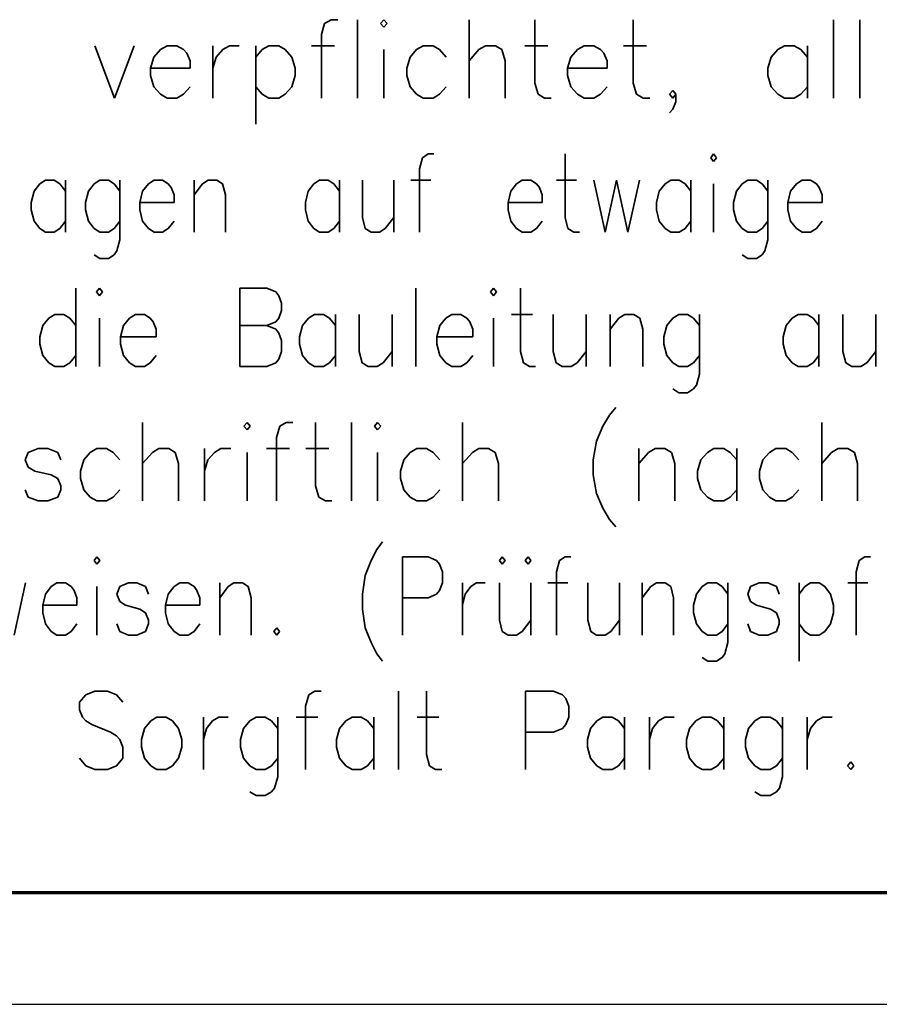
# Model space of a CAD drawing. Extents: x 1101 to 1942, y 41 to 882.
# Tile 100 of 113: x 1683 to 1721, y 41 to 85. Entities that reach past the tile are written whole.
import ezdxf

# ---------------------------------------------------------------- set-up
doc = ezdxf.new("R2010")
doc.units = 0
doc.layers.get('0').update_dxf_attribs({"lineweight": 13})
for name, color, linetype, lineweight in [('BI_X_Geometrie', 7, 'Continuous', 13), ('BI_X_Text', 7, 'Continuous', 25), ('FORMAT', 7, 'Continuous', 25)]:
    doc.layers.add(name, color=color, linetype=linetype, lineweight=lineweight)

# ---------------------------------------------------------------- blocks, each defined once
blk = doc.blocks.new('Blockreferenz-A03CP7DX1H', base_point=(1100.835, 40.848))
at = {"layer": 'FORMAT', "color": 0, "linetype": 'ByBlock', "lineweight": 70, "ltscale": 0.7}
blk.add_line((1120.835, 45.848), (1936.835, 45.848), dxfattribs=at)
at = {"layer": 'FORMAT', "color": 0, "linetype": 'ByBlock', "ltscale": 0.25}
blk.add_line((1100.835, 40.848), (1941.835, 40.848), dxfattribs=at)
blk = doc.blocks.new('Blockreferenz-A03CP7DZ1H', base_point=(1625.598, 50.176))
at = {"layer": 'BI_X_Text', "color": 0, "lineweight": 35}
for p, q in [((1696.585, 84.676), (1696.438, 84.176)), ((1696.878, 84.843), (1696.585, 84.676)), ((1697.172, 84.843), (1696.878, 84.843)), ((1698.052, 84.843), (1698.052, 81.343)), ((1699.225, 84.843), (1699.078, 84.676)), ((1699.078, 84.676), (1699.225, 84.51)), ((1699.372, 84.676), (1699.225, 84.843)), ((1699.225, 84.51), (1699.372, 84.676)), ((1703.038, 84.843), (1703.038, 81.343)), ((1705.972, 84.843), (1705.972, 82.01)), ((1710.372, 84.843), (1710.372, 82.01)), ((1719.318, 84.843), (1719.318, 81.343)), ((1720.492, 84.843), (1720.492, 81.343)), ((1696.438, 84.176), (1696.438, 81.343)), ((1686.318, 83.676), (1687.198, 81.343)), ((1688.078, 83.676), (1687.198, 81.343)), ((1689.545, 83.676), (1689.252, 83.51)), ((1689.985, 83.676), (1689.545, 83.676)), ((1690.278, 83.51), (1689.985, 83.676)), ((1691.598, 83.676), (1691.598, 81.343)), ((1692.038, 83.51), (1692.332, 83.676)), ((1692.332, 83.676), (1692.772, 83.676)), ((1693.505, 83.676), (1693.505, 80.176)), ((1693.798, 83.51), (1694.092, 83.676)), ((1694.092, 83.676), (1694.532, 83.676)), ((1694.532, 83.676), (1694.825, 83.51)), ((1695.998, 83.676), (1697.025, 83.676)), ((1700.985, 83.676), (1700.692, 83.51)), ((1701.425, 83.676), (1700.985, 83.676)), ((1701.718, 83.51), (1701.425, 83.676)), ((1703.478, 83.51), (1703.772, 83.676)), ((1703.772, 83.676), (1704.212, 83.676)), ((1704.212, 83.676), (1704.505, 83.51)), ((1705.532, 83.676), (1706.558, 83.676)), ((1708.172, 83.676), (1707.878, 83.51)), ((1708.612, 83.676), (1708.172, 83.676)), ((1708.905, 83.51), (1708.612, 83.676)), ((1709.932, 83.676), (1710.958, 83.676)), ((1717.118, 83.676), (1716.825, 83.51)), ((1717.558, 83.676), (1717.118, 83.676)), ((1717.852, 83.51), (1717.558, 83.676)), ((1718.145, 83.676), (1718.145, 81.343)), ((1688.958, 83.176), (1688.812, 82.676)), ((1689.252, 83.51), (1688.958, 83.176)), ((1690.425, 83.343), (1690.278, 83.51)), ((1690.572, 83.01), (1690.425, 83.343)), ((1691.598, 82.676), (1691.745, 83.176)), ((1691.745, 83.176), (1692.038, 83.51)), ((1693.505, 83.176), (1693.798, 83.51)), ((1694.825, 83.51), (1695.118, 83.176)), ((1695.118, 83.176), (1695.265, 82.676)), ((1699.225, 83.51), (1699.225, 81.343)), ((1700.398, 83.176), (1700.252, 82.676)), ((1700.692, 83.51), (1700.398, 83.176)), ((1702.012, 83.176), (1701.718, 83.51)), ((1703.038, 83.01), (1703.478, 83.51)), ((1704.505, 83.51), (1704.652, 83.01)), ((1707.585, 83.176), (1707.438, 82.676)), ((1707.878, 83.51), (1707.585, 83.176)), ((1709.052, 83.343), (1708.905, 83.51)), ((1709.198, 83.01), (1709.052, 83.343)), ((1716.532, 83.176), (1716.385, 82.676)), ((1716.825, 83.51), (1716.532, 83.176)), ((1718.145, 83.176), (1717.852, 83.51)), ((1690.572, 82.676), (1690.572, 83.01)), ((1704.652, 83.01), (1704.652, 81.343)), ((1709.198, 82.676), (1709.198, 83.01)), ((1688.812, 82.676), (1690.572, 82.676)), ((1688.812, 82.676), (1688.812, 82.343)), ((1688.812, 82.343), (1688.958, 81.843)), ((1695.265, 82.343), (1695.118, 81.843)), ((1695.265, 82.676), (1695.265, 82.343)), ((1700.252, 82.676), (1700.252, 82.343)), ((1700.252, 82.343), (1700.398, 81.843)), ((1707.438, 82.676), (1709.198, 82.676)), ((1707.438, 82.676), (1707.438, 82.343)), ((1707.438, 82.343), (1707.585, 81.843)), ((1716.385, 82.676), (1716.385, 82.343)), ((1716.385, 82.343), (1716.532, 81.843)), ((1688.958, 81.843), (1689.252, 81.51)), ((1690.278, 81.51), (1690.572, 81.843)), ((1693.798, 81.51), (1693.505, 81.843)), ((1695.118, 81.843), (1694.825, 81.51)), ((1700.398, 81.843), (1700.692, 81.51)), ((1701.718, 81.51), (1702.012, 81.843)), ((1705.972, 82.01), (1706.118, 81.51)), ((1707.585, 81.843), (1707.878, 81.51)), ((1708.905, 81.51), (1709.198, 81.843)), ((1710.372, 82.01), (1710.518, 81.51)), ((1716.532, 81.843), (1716.825, 81.51)), ((1717.852, 81.51), (1718.145, 81.843)), ((1689.252, 81.51), (1689.545, 81.343)), ((1689.985, 81.343), (1690.278, 81.51)), ((1694.092, 81.343), (1693.798, 81.51)), ((1694.825, 81.51), (1694.532, 81.343)), ((1700.692, 81.51), (1700.985, 81.343)), ((1701.425, 81.343), (1701.718, 81.51)), ((1706.118, 81.51), (1706.412, 81.343)), ((1707.878, 81.51), (1708.172, 81.343)), ((1708.612, 81.343), (1708.905, 81.51)), ((1710.518, 81.51), (1710.812, 81.343)), ((1711.985, 81.51), (1712.132, 81.676)), ((1712.132, 81.343), (1711.985, 81.51)), ((1712.132, 81.676), (1712.278, 81.51)), ((1712.278, 81.51), (1712.132, 81.343)), ((1712.278, 81.51), (1712.278, 81.176)), ((1716.825, 81.51), (1717.118, 81.343)), ((1717.558, 81.343), (1717.852, 81.51)), ((1689.545, 81.343), (1689.985, 81.343)), ((1694.532, 81.343), (1694.092, 81.343)), ((1700.985, 81.343), (1701.425, 81.343)), ((1706.412, 81.343), (1706.705, 81.343)), ((1708.172, 81.343), (1708.612, 81.343)), ((1710.812, 81.343), (1711.105, 81.343)), ((1712.278, 81.176), (1712.132, 80.843)), ((1717.118, 81.343), (1717.558, 81.343)), ((1712.132, 80.843), (1711.985, 80.676)), ((1701.206, 78.843), (1700.951, 78.676)), ((1701.461, 78.843), (1701.206, 78.843)), ((1707.326, 78.843), (1707.326, 76.01)), ((1713.956, 78.843), (1713.828, 78.676)), ((1714.083, 78.676), (1713.956, 78.843)), ((1700.951, 78.676), (1700.823, 78.176)), ((1713.828, 78.676), (1713.956, 78.51)), ((1713.956, 78.51), (1714.083, 78.676)), ((1700.823, 78.176), (1700.823, 75.343)), ((1683.866, 77.51), (1683.611, 77.176)), ((1684.121, 77.676), (1683.866, 77.51)), ((1684.503, 77.676), (1684.121, 77.676)), ((1684.758, 77.51), (1684.503, 77.676)), ((1685.013, 77.176), (1684.758, 77.51)), ((1685.013, 77.676), (1685.013, 75.343)), ((1686.288, 77.51), (1686.033, 77.176)), ((1686.543, 77.676), (1686.288, 77.51)), ((1686.926, 77.676), (1686.543, 77.676)), ((1687.181, 77.51), (1686.926, 77.676)), ((1687.436, 77.176), (1687.181, 77.51)), ((1687.436, 77.676), (1687.436, 75.01)), ((1688.711, 77.51), (1688.456, 77.176)), ((1688.966, 77.676), (1688.711, 77.51)), ((1689.348, 77.676), (1688.966, 77.676)), ((1689.603, 77.51), (1689.348, 77.676)), ((1689.731, 77.343), (1689.603, 77.51)), ((1690.751, 77.676), (1690.751, 75.343)), ((1690.751, 77.01), (1691.133, 77.51)), ((1691.133, 77.51), (1691.388, 77.676)), ((1691.388, 77.676), (1691.771, 77.676)), ((1691.771, 77.676), (1692.026, 77.51)), ((1692.026, 77.51), (1692.153, 77.01)), ((1696.106, 77.51), (1695.851, 77.176)), ((1696.361, 77.676), (1696.106, 77.51)), ((1696.743, 77.676), (1696.361, 77.676)), ((1696.998, 77.51), (1696.743, 77.676)), ((1697.253, 77.176), (1696.998, 77.51)), ((1697.253, 77.676), (1697.253, 75.343)), ((1698.273, 77.676), (1698.273, 76.01)), ((1699.676, 77.676), (1699.676, 75.343)), ((1700.441, 77.676), (1701.333, 77.676)), ((1705.158, 77.51), (1704.903, 77.176)), ((1705.413, 77.676), (1705.158, 77.51)), ((1705.796, 77.676), (1705.413, 77.676)), ((1706.051, 77.51), (1705.796, 77.676)), ((1706.178, 77.343), (1706.051, 77.51)), ((1706.943, 77.676), (1707.836, 77.676)), ((1708.601, 77.676), (1709.111, 75.343)), ((1709.621, 77.676), (1709.111, 75.343)), ((1709.621, 77.676), (1710.131, 75.343)), ((1710.641, 77.676), (1710.131, 75.343)), ((1711.788, 77.51), (1711.533, 77.176)), ((1712.043, 77.676), (1711.788, 77.51)), ((1712.426, 77.676), (1712.043, 77.676)), ((1712.681, 77.51), (1712.426, 77.676)), ((1712.936, 77.176), (1712.681, 77.51)), ((1712.936, 77.676), (1712.936, 75.343)), ((1713.956, 77.51), (1713.956, 75.343)), ((1715.231, 77.51), (1714.976, 77.176)), ((1715.486, 77.676), (1715.231, 77.51)), ((1715.868, 77.676), (1715.486, 77.676)), ((1716.123, 77.51), (1715.868, 77.676)), ((1716.378, 77.176), (1716.123, 77.51)), ((1716.378, 77.676), (1716.378, 75.01)), ((1717.653, 77.51), (1717.398, 77.176)), ((1717.908, 77.676), (1717.653, 77.51)), ((1718.291, 77.676), (1717.908, 77.676)), ((1718.546, 77.51), (1718.291, 77.676)), ((1718.673, 77.343), (1718.546, 77.51)), ((1683.611, 77.176), (1683.483, 76.676)), ((1686.033, 77.176), (1685.906, 76.676)), ((1688.456, 77.176), (1688.328, 76.676)), ((1689.858, 77.01), (1689.731, 77.343)), ((1689.858, 76.676), (1689.858, 77.01)), ((1692.153, 77.01), (1692.153, 75.343)), ((1695.851, 77.176), (1695.723, 76.676)), ((1704.903, 77.176), (1704.776, 76.676)), ((1706.306, 77.01), (1706.178, 77.343)), ((1706.306, 76.676), (1706.306, 77.01)), ((1711.533, 77.176), (1711.406, 76.676)), ((1714.976, 77.176), (1714.848, 76.676)), ((1717.398, 77.176), (1717.271, 76.676)), ((1718.801, 77.01), (1718.673, 77.343)), ((1718.801, 76.676), (1718.801, 77.01)), ((1683.483, 76.676), (1683.483, 76.343)), ((1685.906, 76.676), (1685.906, 76.343)), ((1688.328, 76.676), (1689.858, 76.676)), ((1688.328, 76.676), (1688.328, 76.343)), ((1695.723, 76.676), (1695.723, 76.343)), ((1704.776, 76.676), (1706.306, 76.676)), ((1704.776, 76.676), (1704.776, 76.343)), ((1711.406, 76.676), (1711.406, 76.343)), ((1714.848, 76.676), (1714.848, 76.343)), ((1717.271, 76.676), (1718.801, 76.676)), ((1717.271, 76.676), (1717.271, 76.343)), ((1683.483, 76.343), (1683.611, 75.843)), ((1685.906, 76.343), (1686.033, 75.843)), ((1688.328, 76.343), (1688.456, 75.843)), ((1695.723, 76.343), (1695.851, 75.843)), ((1704.776, 76.343), (1704.903, 75.843)), ((1711.406, 76.343), (1711.533, 75.843)), ((1714.848, 76.343), (1714.976, 75.843)), ((1717.271, 76.343), (1717.398, 75.843)), ((1683.611, 75.843), (1683.866, 75.51)), ((1684.758, 75.51), (1685.013, 75.843)), ((1686.033, 75.843), (1686.288, 75.51)), ((1687.181, 75.51), (1687.436, 75.843)), ((1688.456, 75.843), (1688.711, 75.51)), ((1689.603, 75.51), (1689.858, 75.843)), ((1695.851, 75.843), (1696.106, 75.51)), ((1696.998, 75.51), (1697.253, 75.843)), ((1698.273, 76.01), (1698.401, 75.51)), ((1699.293, 75.51), (1699.676, 76.01)), ((1704.903, 75.843), (1705.158, 75.51)), ((1706.051, 75.51), (1706.306, 75.843)), ((1707.326, 76.01), (1707.453, 75.51)), ((1711.533, 75.843), (1711.788, 75.51)), ((1712.681, 75.51), (1712.936, 75.843)), ((1714.976, 75.843), (1715.231, 75.51)), ((1716.123, 75.51), (1716.378, 75.843)), ((1717.398, 75.843), (1717.653, 75.51)), ((1718.546, 75.51), (1718.801, 75.843)), ((1683.866, 75.51), (1684.121, 75.343)), ((1684.121, 75.343), (1684.503, 75.343)), ((1684.503, 75.343), (1684.758, 75.51)), ((1686.288, 75.51), (1686.543, 75.343)), ((1686.543, 75.343), (1686.926, 75.343)), ((1686.926, 75.343), (1687.181, 75.51)), ((1688.711, 75.51), (1688.966, 75.343)), ((1688.966, 75.343), (1689.348, 75.343)), ((1689.348, 75.343), (1689.603, 75.51)), ((1696.106, 75.51), (1696.361, 75.343)), ((1696.361, 75.343), (1696.743, 75.343)), ((1696.743, 75.343), (1696.998, 75.51)), ((1698.401, 75.51), (1698.656, 75.343)), ((1698.656, 75.343), (1699.038, 75.343)), ((1699.038, 75.343), (1699.293, 75.51)), ((1705.158, 75.51), (1705.413, 75.343)), ((1705.413, 75.343), (1705.796, 75.343)), ((1705.796, 75.343), (1706.051, 75.51)), ((1707.453, 75.51), (1707.708, 75.343)), ((1707.708, 75.343), (1707.963, 75.343)), ((1711.788, 75.51), (1712.043, 75.343)), ((1712.043, 75.343), (1712.426, 75.343)), ((1712.426, 75.343), (1712.681, 75.51)), ((1715.231, 75.51), (1715.486, 75.343)), ((1715.486, 75.343), (1715.868, 75.343)), ((1715.868, 75.343), (1716.123, 75.51)), ((1717.653, 75.51), (1717.908, 75.343)), ((1717.908, 75.343), (1718.291, 75.343)), ((1718.291, 75.343), (1718.546, 75.51)), ((1687.436, 75.01), (1687.308, 74.51)), ((1716.378, 75.01), (1716.251, 74.51)), ((1687.308, 74.51), (1687.181, 74.343)), ((1716.251, 74.51), (1716.123, 74.343)), ((1686.543, 74.176), (1686.288, 74.343)), ((1686.926, 74.176), (1686.543, 74.176)), ((1687.181, 74.343), (1686.926, 74.176)), ((1715.486, 74.176), (1715.231, 74.343)), ((1715.868, 74.176), (1715.486, 74.176)), ((1716.123, 74.343), (1715.868, 74.176)), ((1685.465, 72.843), (1685.465, 69.343)), ((1686.532, 72.843), (1686.398, 72.676)), ((1686.398, 72.676), (1686.532, 72.51)), ((1686.665, 72.676), (1686.532, 72.843)), ((1686.532, 72.51), (1686.665, 72.676)), ((1692.798, 72.843), (1692.798, 69.343)), ((1692.798, 72.843), (1693.998, 72.843)), ((1693.998, 72.843), (1694.398, 72.676)), ((1694.398, 72.676), (1694.532, 72.51)), ((1700.665, 72.843), (1700.665, 69.343)), ((1704.132, 72.843), (1703.998, 72.676)), ((1703.998, 72.676), (1704.132, 72.51)), ((1704.265, 72.676), (1704.132, 72.843)), ((1704.132, 72.51), (1704.265, 72.676)), ((1705.332, 72.843), (1705.332, 70.01)), ((1694.532, 72.51), (1694.665, 72.176)), ((1694.665, 72.176), (1694.665, 71.843)), ((1694.665, 71.843), (1694.532, 71.51)), ((1684.265, 71.51), (1683.998, 71.176)), ((1684.532, 71.676), (1684.265, 71.51)), ((1684.932, 71.676), (1684.532, 71.676)), ((1685.198, 71.51), (1684.932, 71.676)), ((1685.465, 71.176), (1685.198, 71.51)), ((1686.532, 71.51), (1686.532, 69.343)), ((1687.865, 71.51), (1687.598, 71.176)), ((1688.132, 71.676), (1687.865, 71.51)), ((1688.532, 71.676), (1688.132, 71.676)), ((1688.798, 71.51), (1688.532, 71.676)), ((1688.932, 71.343), (1688.798, 71.51)), ((1689.065, 71.01), (1688.932, 71.343)), ((1694.398, 71.343), (1693.998, 71.176)), ((1694.532, 71.51), (1694.398, 71.343)), ((1695.865, 71.51), (1695.598, 71.176)), ((1696.132, 71.676), (1695.865, 71.51)), ((1696.532, 71.676), (1696.132, 71.676)), ((1696.798, 71.51), (1696.532, 71.676)), ((1697.065, 71.176), (1696.798, 71.51)), ((1697.065, 71.676), (1697.065, 69.343)), ((1698.132, 71.676), (1698.132, 70.01)), ((1699.598, 71.676), (1699.598, 69.343)), ((1701.998, 71.51), (1701.732, 71.176)), ((1702.265, 71.676), (1701.998, 71.51)), ((1702.665, 71.676), (1702.265, 71.676)), ((1702.932, 71.51), (1702.665, 71.676)), ((1703.065, 71.343), (1702.932, 71.51)), ((1703.198, 71.01), (1703.065, 71.343)), ((1704.132, 71.51), (1704.132, 69.343)), ((1704.932, 71.676), (1705.865, 71.676)), ((1706.798, 71.676), (1706.798, 70.01)), ((1708.265, 71.676), (1708.265, 69.343)), ((1709.332, 71.676), (1709.332, 69.343)), ((1709.332, 71.01), (1709.732, 71.51)), ((1709.732, 71.51), (1709.998, 71.676)), ((1709.998, 71.676), (1710.398, 71.676)), ((1710.398, 71.676), (1710.665, 71.51)), ((1710.665, 71.51), (1710.798, 71.01)), ((1712.132, 71.51), (1711.865, 71.176)), ((1712.398, 71.676), (1712.132, 71.51)), ((1712.798, 71.676), (1712.398, 71.676)), ((1713.065, 71.51), (1712.798, 71.676)), ((1713.332, 71.176), (1713.065, 71.51)), ((1713.332, 71.676), (1713.332, 69.01)), ((1717.465, 71.51), (1717.198, 71.176)), ((1717.732, 71.676), (1717.465, 71.51)), ((1718.132, 71.676), (1717.732, 71.676)), ((1718.398, 71.51), (1718.132, 71.676)), ((1718.665, 71.176), (1718.398, 71.51)), ((1718.665, 71.676), (1718.665, 69.343)), ((1719.732, 71.676), (1719.732, 70.01)), ((1721.198, 71.676), (1721.198, 69.343)), ((1683.998, 71.176), (1683.865, 70.676)), ((1687.598, 71.176), (1687.465, 70.676)), ((1689.065, 70.676), (1689.065, 71.01)), ((1692.798, 71.176), (1693.998, 71.176)), ((1693.998, 71.176), (1694.398, 71.01)), ((1694.398, 71.01), (1694.532, 70.843)), ((1694.532, 70.843), (1694.665, 70.51)), ((1695.598, 71.176), (1695.465, 70.676)), ((1701.732, 71.176), (1701.598, 70.676)), ((1703.198, 70.676), (1703.198, 71.01)), ((1710.798, 71.01), (1710.798, 69.343)), ((1711.865, 71.176), (1711.732, 70.676)), ((1717.198, 71.176), (1717.065, 70.676)), ((1683.865, 70.676), (1683.865, 70.343)), ((1687.465, 70.676), (1689.065, 70.676)), ((1687.465, 70.676), (1687.465, 70.343)), ((1694.665, 70.51), (1694.665, 70.01)), ((1695.465, 70.676), (1695.465, 70.343)), ((1701.598, 70.676), (1703.198, 70.676)), ((1701.598, 70.676), (1701.598, 70.343)), ((1711.732, 70.676), (1711.732, 70.343)), ((1717.065, 70.676), (1717.065, 70.343)), ((1683.865, 70.343), (1683.998, 69.843)), ((1687.465, 70.343), (1687.598, 69.843)), ((1694.665, 70.01), (1694.532, 69.676)), ((1695.465, 70.343), (1695.598, 69.843)), ((1698.132, 70.01), (1698.265, 69.51)), ((1699.198, 69.51), (1699.598, 70.01)), ((1701.598, 70.343), (1701.732, 69.843)), ((1705.332, 70.01), (1705.465, 69.51)), ((1706.798, 70.01), (1706.932, 69.51)), ((1707.865, 69.51), (1708.265, 70.01)), ((1711.732, 70.343), (1711.865, 69.843)), ((1717.065, 70.343), (1717.198, 69.843)), ((1719.732, 70.01), (1719.865, 69.51)), ((1720.798, 69.51), (1721.198, 70.01)), ((1683.998, 69.843), (1684.265, 69.51)), ((1685.198, 69.51), (1685.465, 69.843)), ((1687.598, 69.843), (1687.865, 69.51)), ((1688.798, 69.51), (1689.065, 69.843)), ((1694.532, 69.676), (1694.398, 69.51)), ((1695.598, 69.843), (1695.865, 69.51)), ((1696.798, 69.51), (1697.065, 69.843)), ((1701.732, 69.843), (1701.998, 69.51)), ((1702.932, 69.51), (1703.198, 69.843)), ((1711.865, 69.843), (1712.132, 69.51)), ((1713.065, 69.51), (1713.332, 69.843)), ((1717.198, 69.843), (1717.465, 69.51)), ((1718.398, 69.51), (1718.665, 69.843)), ((1684.265, 69.51), (1684.532, 69.343)), ((1684.532, 69.343), (1684.932, 69.343)), ((1684.932, 69.343), (1685.198, 69.51)), ((1687.865, 69.51), (1688.132, 69.343)), ((1688.132, 69.343), (1688.532, 69.343)), ((1688.532, 69.343), (1688.798, 69.51)), ((1693.998, 69.343), (1692.798, 69.343)), ((1694.398, 69.51), (1693.998, 69.343)), ((1695.865, 69.51), (1696.132, 69.343)), ((1696.132, 69.343), (1696.532, 69.343)), ((1696.532, 69.343), (1696.798, 69.51)), ((1698.265, 69.51), (1698.532, 69.343)), ((1698.532, 69.343), (1698.932, 69.343)), ((1698.932, 69.343), (1699.198, 69.51)), ((1701.998, 69.51), (1702.265, 69.343)), ((1702.265, 69.343), (1702.665, 69.343)), ((1702.665, 69.343), (1702.932, 69.51)), ((1705.465, 69.51), (1705.732, 69.343)), ((1705.732, 69.343), (1705.998, 69.343)), ((1706.932, 69.51), (1707.198, 69.343)), ((1707.198, 69.343), (1707.598, 69.343)), ((1707.598, 69.343), (1707.865, 69.51)), ((1712.132, 69.51), (1712.398, 69.343)), ((1712.398, 69.343), (1712.798, 69.343)), ((1712.798, 69.343), (1713.065, 69.51)), ((1717.465, 69.51), (1717.732, 69.343)), ((1717.732, 69.343), (1718.132, 69.343)), ((1718.132, 69.343), (1718.398, 69.51)), ((1719.865, 69.51), (1720.132, 69.343)), ((1720.132, 69.343), (1720.532, 69.343)), ((1720.532, 69.343), (1720.798, 69.51)), ((1713.332, 69.01), (1713.198, 68.51)), ((1712.398, 68.176), (1712.132, 68.343)), ((1713.065, 68.343), (1712.798, 68.176)), ((1713.198, 68.51), (1713.065, 68.343)), ((1712.798, 68.176), (1712.398, 68.176)), ((1709.598, 67.51), (1709.307, 67.176)), ((1709.307, 67.176), (1709.015, 66.676)), ((1688.452, 66.843), (1688.452, 63.343)), ((1693.119, 66.843), (1692.973, 66.676)), ((1692.973, 66.676), (1693.119, 66.51)), ((1693.265, 66.676), (1693.119, 66.843)), ((1693.119, 66.51), (1693.265, 66.676)), ((1694.577, 66.676), (1694.432, 66.176)), ((1694.869, 66.843), (1694.577, 66.676)), ((1695.161, 66.843), (1694.869, 66.843)), ((1696.182, 66.843), (1696.182, 64.01)), ((1697.786, 66.843), (1697.786, 63.343)), ((1698.952, 66.843), (1698.807, 66.676)), ((1698.807, 66.676), (1698.952, 66.51)), ((1699.098, 66.676), (1698.952, 66.843)), ((1698.952, 66.51), (1699.098, 66.676)), ((1702.744, 66.843), (1702.744, 63.343)), ((1709.015, 66.676), (1708.723, 66.01)), ((1718.786, 66.843), (1718.786, 63.343)), ((1694.432, 66.176), (1694.432, 63.343)), ((1708.723, 66.01), (1708.577, 65.176)), ((1683.786, 65.676), (1683.348, 65.51)), ((1684.223, 65.676), (1683.786, 65.676)), ((1684.661, 65.51), (1684.223, 65.676)), ((1686.411, 65.676), (1686.119, 65.51)), ((1686.848, 65.676), (1686.411, 65.676)), ((1687.14, 65.51), (1686.848, 65.676)), ((1688.89, 65.51), (1689.182, 65.676)), ((1689.182, 65.676), (1689.619, 65.676)), ((1689.619, 65.676), (1689.911, 65.51)), ((1691.223, 65.676), (1691.223, 63.343)), ((1691.661, 65.51), (1691.952, 65.676)), ((1691.952, 65.676), (1692.39, 65.676)), ((1693.994, 65.676), (1695.015, 65.676)), ((1695.744, 65.676), (1696.765, 65.676)), ((1700.702, 65.676), (1700.411, 65.51)), ((1701.14, 65.676), (1700.702, 65.676)), ((1701.432, 65.51), (1701.14, 65.676)), ((1703.182, 65.51), (1703.473, 65.676)), ((1703.473, 65.676), (1703.911, 65.676)), ((1703.911, 65.676), (1704.202, 65.51)), ((1710.619, 65.676), (1710.619, 63.343)), ((1711.057, 65.51), (1711.348, 65.676)), ((1711.348, 65.676), (1711.786, 65.676)), ((1711.786, 65.676), (1712.077, 65.51)), ((1713.973, 65.676), (1713.682, 65.51)), ((1714.411, 65.676), (1713.973, 65.676)), ((1714.702, 65.51), (1714.411, 65.676)), ((1714.994, 65.676), (1714.994, 63.343)), ((1716.744, 65.676), (1716.452, 65.51)), ((1717.182, 65.676), (1716.744, 65.676)), ((1717.473, 65.51), (1717.182, 65.676)), ((1719.223, 65.51), (1719.515, 65.676)), ((1719.515, 65.676), (1719.952, 65.676)), ((1719.952, 65.676), (1720.244, 65.51)), ((1683.348, 65.51), (1683.202, 65.176)), ((1683.202, 65.176), (1683.348, 64.843)), ((1684.807, 65.176), (1684.661, 65.51)), ((1685.827, 65.176), (1685.682, 64.676)), ((1686.119, 65.51), (1685.827, 65.176)), ((1687.432, 65.176), (1687.14, 65.51)), ((1688.452, 65.01), (1688.89, 65.51)), ((1689.911, 65.51), (1690.057, 65.01)), ((1691.223, 64.676), (1691.369, 65.176)), ((1691.369, 65.176), (1691.661, 65.51)), ((1693.119, 65.51), (1693.119, 63.343)), ((1698.952, 65.51), (1698.952, 63.343)), ((1700.119, 65.176), (1699.973, 64.676)), ((1700.411, 65.51), (1700.119, 65.176)), ((1701.723, 65.176), (1701.432, 65.51)), ((1702.744, 65.01), (1703.182, 65.51)), ((1704.202, 65.51), (1704.348, 65.01)), ((1708.577, 65.176), (1708.577, 64.51)), ((1710.619, 65.01), (1711.057, 65.51)), ((1712.077, 65.51), (1712.223, 65.01)), ((1713.39, 65.176), (1713.244, 64.676)), ((1713.682, 65.51), (1713.39, 65.176)), ((1714.994, 65.176), (1714.702, 65.51)), ((1716.161, 65.176), (1716.015, 64.676)), ((1716.452, 65.51), (1716.161, 65.176)), ((1717.765, 65.176), (1717.473, 65.51)), ((1718.786, 65.01), (1719.223, 65.51)), ((1720.244, 65.51), (1720.39, 65.01)), ((1683.348, 64.843), (1683.64, 64.676)), ((1683.64, 64.676), (1684.369, 64.51)), ((1685.682, 64.676), (1685.682, 64.343)), ((1690.057, 65.01), (1690.057, 63.343)), ((1699.973, 64.676), (1699.973, 64.343)), ((1704.348, 65.01), (1704.348, 63.343)), ((1712.223, 65.01), (1712.223, 63.343)), ((1713.244, 64.676), (1713.244, 64.343)), ((1716.015, 64.676), (1716.015, 64.343)), ((1720.39, 65.01), (1720.39, 63.343)), ((1684.369, 64.51), (1684.661, 64.343)), ((1684.661, 64.343), (1684.807, 64.01)), ((1685.682, 64.343), (1685.827, 63.843)), ((1699.973, 64.343), (1700.119, 63.843)), ((1708.577, 64.51), (1708.723, 63.676)), ((1713.244, 64.343), (1713.39, 63.843)), ((1716.015, 64.343), (1716.161, 63.843)), ((1683.348, 63.51), (1683.202, 63.843)), ((1684.807, 63.843), (1684.661, 63.51)), ((1684.807, 64.01), (1684.807, 63.843)), ((1685.827, 63.843), (1686.119, 63.51)), ((1687.14, 63.51), (1687.432, 63.843)), ((1696.182, 64.01), (1696.327, 63.51)), ((1700.119, 63.843), (1700.411, 63.51)), ((1701.432, 63.51), (1701.723, 63.843)), ((1713.39, 63.843), (1713.682, 63.51)), ((1714.702, 63.51), (1714.994, 63.843)), ((1716.161, 63.843), (1716.452, 63.51)), ((1717.473, 63.51), (1717.765, 63.843)), ((1683.786, 63.343), (1683.348, 63.51)), ((1684.661, 63.51), (1684.223, 63.343)), ((1686.119, 63.51), (1686.411, 63.343)), ((1686.848, 63.343), (1687.14, 63.51)), ((1696.327, 63.51), (1696.619, 63.343)), ((1700.411, 63.51), (1700.702, 63.343)), ((1701.14, 63.343), (1701.432, 63.51)), ((1708.723, 63.676), (1709.015, 63.01)), ((1713.682, 63.51), (1713.973, 63.343)), ((1714.411, 63.343), (1714.702, 63.51)), ((1716.452, 63.51), (1716.744, 63.343)), ((1717.182, 63.343), (1717.473, 63.51)), ((1684.223, 63.343), (1683.786, 63.343)), ((1686.411, 63.343), (1686.848, 63.343)), ((1696.619, 63.343), (1696.911, 63.343)), ((1700.702, 63.343), (1701.14, 63.343)), ((1709.015, 63.01), (1709.307, 62.51)), ((1713.973, 63.343), (1714.411, 63.343)), ((1716.744, 63.343), (1717.182, 63.343)), ((1709.307, 62.51), (1709.598, 62.176)), ((1698.911, 61.176), (1698.656, 60.676)), ((1699.166, 61.51), (1698.911, 61.176)), ((1686.416, 60.843), (1686.288, 60.676)), ((1686.543, 60.676), (1686.416, 60.843)), ((1700.058, 60.843), (1700.058, 57.343)), ((1700.058, 60.843), (1701.206, 60.843)), ((1701.206, 60.843), (1701.588, 60.676)), ((1704.521, 60.843), (1704.393, 60.676)), ((1704.648, 60.676), (1704.521, 60.843)), ((1705.668, 60.843), (1705.541, 60.676)), ((1705.796, 60.676), (1705.668, 60.843)), ((1707.326, 60.843), (1707.071, 60.676)), ((1707.581, 60.843), (1707.326, 60.843)), ((1720.713, 60.843), (1720.458, 60.676)), ((1720.968, 60.843), (1720.713, 60.843)), ((1686.288, 60.676), (1686.416, 60.51)), ((1686.416, 60.51), (1686.543, 60.676)), ((1698.656, 60.676), (1698.401, 60.01)), ((1701.588, 60.676), (1701.716, 60.51)), ((1701.716, 60.51), (1701.843, 60.176)), ((1704.393, 60.676), (1704.521, 60.51)), ((1704.521, 60.51), (1704.648, 60.676)), ((1705.541, 60.676), (1705.668, 60.51)), ((1705.668, 60.51), (1705.796, 60.676)), ((1707.071, 60.676), (1706.943, 60.176)), ((1720.458, 60.676), (1720.331, 60.176)), ((1698.401, 60.01), (1698.273, 59.176)), ((1701.843, 60.176), (1701.843, 59.676)), ((1706.943, 60.176), (1706.943, 57.343)), ((1720.331, 60.176), (1720.331, 57.343)), ((1683.228, 59.676), (1682.718, 57.343)), ((1684.376, 59.51), (1684.121, 59.176)), ((1684.631, 59.676), (1684.376, 59.51)), ((1685.013, 59.676), (1684.631, 59.676)), ((1685.268, 59.51), (1685.013, 59.676)), ((1685.396, 59.343), (1685.268, 59.51)), ((1686.416, 59.51), (1686.416, 57.343)), ((1687.436, 59.51), (1687.308, 59.176)), ((1687.818, 59.676), (1687.436, 59.51)), ((1688.201, 59.676), (1687.818, 59.676)), ((1688.583, 59.51), (1688.201, 59.676)), ((1688.711, 59.176), (1688.583, 59.51)), ((1689.858, 59.51), (1689.603, 59.176)), ((1690.113, 59.676), (1689.858, 59.51)), ((1690.496, 59.676), (1690.113, 59.676)), ((1690.751, 59.51), (1690.496, 59.676)), ((1690.878, 59.343), (1690.751, 59.51)), ((1691.898, 59.676), (1691.898, 57.343)), ((1691.898, 59.01), (1692.281, 59.51)), ((1692.281, 59.51), (1692.536, 59.676)), ((1692.536, 59.676), (1692.918, 59.676)), ((1692.918, 59.676), (1693.173, 59.51)), ((1693.173, 59.51), (1693.301, 59.01)), ((1701.843, 59.676), (1701.716, 59.343)), ((1702.736, 59.676), (1702.736, 57.343)), ((1702.863, 59.176), (1703.118, 59.51)), ((1703.118, 59.51), (1703.373, 59.676)), ((1703.373, 59.676), (1703.756, 59.676)), ((1704.393, 59.676), (1704.393, 58.01)), ((1705.796, 59.676), (1705.796, 57.343)), ((1706.561, 59.676), (1707.453, 59.676)), ((1708.346, 59.676), (1708.346, 58.01)), ((1709.748, 59.676), (1709.748, 57.343)), ((1710.768, 59.676), (1710.768, 57.343)), ((1710.768, 59.01), (1711.151, 59.51)), ((1711.151, 59.51), (1711.406, 59.676)), ((1711.406, 59.676), (1711.788, 59.676)), ((1711.788, 59.676), (1712.043, 59.51)), ((1712.043, 59.51), (1712.171, 59.01)), ((1713.446, 59.51), (1713.191, 59.176)), ((1713.701, 59.676), (1713.446, 59.51)), ((1714.083, 59.676), (1713.701, 59.676)), ((1714.338, 59.51), (1714.083, 59.676)), ((1714.593, 59.176), (1714.338, 59.51)), ((1714.593, 59.676), (1714.593, 57.01)), ((1715.613, 59.51), (1715.486, 59.176)), ((1715.996, 59.676), (1715.613, 59.51)), ((1716.378, 59.676), (1715.996, 59.676)), ((1716.761, 59.51), (1716.378, 59.676)), ((1716.888, 59.176), (1716.761, 59.51)), ((1717.781, 59.676), (1717.781, 56.176)), ((1717.781, 59.176), (1718.036, 59.51)), ((1718.036, 59.51), (1718.291, 59.676)), ((1718.291, 59.676), (1718.673, 59.676)), ((1718.673, 59.676), (1718.928, 59.51)), ((1718.928, 59.51), (1719.183, 59.176)), ((1719.948, 59.676), (1720.841, 59.676)), ((1684.121, 59.176), (1683.993, 58.676)), ((1685.523, 59.01), (1685.396, 59.343)), ((1685.523, 58.676), (1685.523, 59.01)), ((1687.308, 59.176), (1687.436, 58.843)), ((1689.603, 59.176), (1689.476, 58.676)), ((1691.006, 59.01), (1690.878, 59.343)), ((1691.006, 58.676), (1691.006, 59.01)), ((1693.301, 59.01), (1693.301, 57.343)), ((1698.273, 59.176), (1698.273, 58.51)), ((1701.206, 59.01), (1700.058, 59.01)), ((1701.588, 59.176), (1701.206, 59.01)), ((1701.716, 59.343), (1701.588, 59.176)), ((1702.736, 58.676), (1702.863, 59.176)), ((1712.171, 59.01), (1712.171, 57.343)), ((1713.191, 59.176), (1713.063, 58.676)), ((1715.486, 59.176), (1715.613, 58.843)), ((1719.183, 59.176), (1719.311, 58.676)), ((1683.993, 58.676), (1685.523, 58.676)), ((1683.993, 58.676), (1683.993, 58.343)), ((1687.436, 58.843), (1687.691, 58.676)), ((1687.691, 58.676), (1688.328, 58.51)), ((1689.476, 58.676), (1691.006, 58.676)), ((1689.476, 58.676), (1689.476, 58.343)), ((1713.063, 58.676), (1713.063, 58.343)), ((1715.613, 58.843), (1715.868, 58.676)), ((1715.868, 58.676), (1716.506, 58.51)), ((1719.311, 58.676), (1719.311, 58.343)), ((1683.993, 58.343), (1684.121, 57.843)), ((1688.328, 58.51), (1688.583, 58.343)), ((1688.583, 58.343), (1688.711, 58.01)), ((1689.476, 58.343), (1689.603, 57.843)), ((1698.273, 58.51), (1698.401, 57.676)), ((1713.063, 58.343), (1713.191, 57.843)), ((1716.506, 58.51), (1716.761, 58.343)), ((1716.761, 58.343), (1716.888, 58.01)), ((1719.311, 58.343), (1719.183, 57.843)), ((1684.121, 57.843), (1684.376, 57.51)), ((1685.268, 57.51), (1685.523, 57.843)), ((1687.436, 57.51), (1687.308, 57.843)), ((1688.711, 57.843), (1688.583, 57.51)), ((1688.711, 58.01), (1688.711, 57.843)), ((1689.603, 57.843), (1689.858, 57.51)), ((1690.751, 57.51), (1691.006, 57.843)), ((1694.448, 57.676), (1694.321, 57.51)), ((1694.576, 57.51), (1694.448, 57.676)), ((1698.401, 57.676), (1698.656, 57.01)), ((1704.393, 58.01), (1704.521, 57.51)), ((1705.413, 57.51), (1705.796, 58.01)), ((1708.346, 58.01), (1708.473, 57.51)), ((1709.366, 57.51), (1709.748, 58.01)), ((1713.191, 57.843), (1713.446, 57.51)), ((1714.338, 57.51), (1714.593, 57.843)), ((1715.613, 57.51), (1715.486, 57.843)), ((1716.888, 57.843), (1716.761, 57.51)), ((1716.888, 58.01), (1716.888, 57.843)), ((1718.036, 57.51), (1717.781, 57.843)), ((1719.183, 57.843), (1718.928, 57.51)), ((1684.376, 57.51), (1684.631, 57.343)), ((1684.631, 57.343), (1685.013, 57.343)), ((1685.013, 57.343), (1685.268, 57.51)), ((1687.818, 57.343), (1687.436, 57.51)), ((1688.201, 57.343), (1687.818, 57.343)), ((1688.583, 57.51), (1688.201, 57.343)), ((1689.858, 57.51), (1690.113, 57.343)), ((1690.113, 57.343), (1690.496, 57.343)), ((1690.496, 57.343), (1690.751, 57.51)), ((1694.321, 57.51), (1694.448, 57.343)), ((1694.448, 57.343), (1694.576, 57.51)), ((1704.521, 57.51), (1704.776, 57.343)), ((1704.776, 57.343), (1705.158, 57.343)), ((1705.158, 57.343), (1705.413, 57.51)), ((1708.473, 57.51), (1708.728, 57.343)), ((1708.728, 57.343), (1709.111, 57.343)), ((1709.111, 57.343), (1709.366, 57.51)), ((1713.446, 57.51), (1713.701, 57.343)), ((1713.701, 57.343), (1714.083, 57.343)), ((1714.083, 57.343), (1714.338, 57.51)), ((1715.996, 57.343), (1715.613, 57.51)), ((1716.378, 57.343), (1715.996, 57.343)), ((1716.761, 57.51), (1716.378, 57.343)), ((1718.291, 57.343), (1718.036, 57.51)), ((1718.673, 57.343), (1718.291, 57.343)), ((1718.928, 57.51), (1718.673, 57.343)), ((1698.656, 57.01), (1698.911, 56.51)), ((1714.593, 57.01), (1714.466, 56.51)), ((1698.911, 56.51), (1699.166, 56.176)), ((1713.701, 56.176), (1713.446, 56.343)), ((1714.338, 56.343), (1714.083, 56.176)), ((1714.466, 56.51), (1714.338, 56.343)), ((1714.083, 56.176), (1713.701, 56.176)), ((1685.912, 54.676), (1685.635, 54.343)), ((1686.327, 54.843), (1685.912, 54.676)), ((1686.88, 54.843), (1686.327, 54.843)), ((1687.295, 54.676), (1686.88, 54.843)), ((1687.572, 54.343), (1687.295, 54.676)), ((1695.872, 54.676), (1695.733, 54.176)), ((1696.148, 54.843), (1695.872, 54.676)), ((1696.425, 54.843), (1696.148, 54.843)), ((1699.883, 54.843), (1699.883, 51.343)), ((1701.128, 54.843), (1701.128, 52.01)), ((1705.555, 54.843), (1705.555, 51.343)), ((1705.555, 54.843), (1706.8, 54.843)), ((1706.8, 54.843), (1707.215, 54.676)), ((1707.215, 54.676), (1707.353, 54.51)), ((1685.635, 54.343), (1685.635, 54.01)), ((1695.733, 54.176), (1695.733, 51.343)), ((1707.353, 54.51), (1707.492, 54.176)), ((1707.492, 54.176), (1707.492, 53.676)), ((1685.635, 54.01), (1685.773, 53.676)), ((1685.773, 53.676), (1685.912, 53.51)), ((1689.093, 53.676), (1688.817, 53.51)), ((1689.508, 53.676), (1689.093, 53.676)), ((1689.785, 53.51), (1689.508, 53.676)), ((1691.168, 53.676), (1691.168, 51.343)), ((1691.583, 53.51), (1691.86, 53.676)), ((1691.86, 53.676), (1692.275, 53.676)), ((1693.52, 53.676), (1693.243, 53.51)), ((1693.935, 53.676), (1693.52, 53.676)), ((1694.212, 53.51), (1693.935, 53.676)), ((1694.488, 53.676), (1694.488, 51.01)), ((1695.318, 53.676), (1696.287, 53.676)), ((1697.808, 53.676), (1697.532, 53.51)), ((1698.223, 53.676), (1697.808, 53.676)), ((1698.5, 53.51), (1698.223, 53.676)), ((1698.777, 53.676), (1698.777, 51.343)), ((1700.713, 53.676), (1701.682, 53.676)), ((1707.492, 53.676), (1707.353, 53.343)), ((1709.013, 53.676), (1708.737, 53.51)), ((1709.428, 53.676), (1709.013, 53.676)), ((1709.705, 53.51), (1709.428, 53.676)), ((1709.982, 53.676), (1709.982, 51.343)), ((1711.088, 53.676), (1711.088, 51.343)), ((1711.503, 53.51), (1711.78, 53.676)), ((1711.78, 53.676), (1712.195, 53.676)), ((1713.44, 53.676), (1713.163, 53.51)), ((1713.855, 53.676), (1713.44, 53.676)), ((1714.132, 53.51), (1713.855, 53.676)), ((1714.408, 53.676), (1714.408, 51.343)), ((1716.068, 53.676), (1715.792, 53.51)), ((1716.483, 53.676), (1716.068, 53.676)), ((1716.76, 53.51), (1716.483, 53.676)), ((1717.037, 53.676), (1717.037, 51.01)), ((1718.143, 53.676), (1718.143, 51.343)), ((1718.558, 53.51), (1718.835, 53.676)), ((1718.835, 53.676), (1719.25, 53.676)), ((1685.912, 53.51), (1686.188, 53.343)), ((1686.188, 53.343), (1687.018, 53.01)), ((1688.817, 53.51), (1688.54, 53.176)), ((1690.062, 53.176), (1689.785, 53.51)), ((1691.307, 53.176), (1691.583, 53.51)), ((1693.243, 53.51), (1692.967, 53.176)), ((1694.488, 53.176), (1694.212, 53.51)), ((1697.532, 53.51), (1697.255, 53.176)), ((1698.777, 53.176), (1698.5, 53.51)), ((1707.353, 53.343), (1707.215, 53.176)), ((1708.737, 53.51), (1708.46, 53.176)), ((1709.982, 53.176), (1709.705, 53.51)), ((1711.227, 53.176), (1711.503, 53.51)), ((1713.163, 53.51), (1712.887, 53.176)), ((1714.408, 53.176), (1714.132, 53.51)), ((1715.792, 53.51), (1715.515, 53.176)), ((1717.037, 53.176), (1716.76, 53.51)), ((1718.282, 53.176), (1718.558, 53.51)), ((1687.018, 53.01), (1687.295, 52.843)), ((1687.295, 52.843), (1687.433, 52.676)), ((1688.54, 53.176), (1688.402, 52.676)), ((1690.2, 52.676), (1690.062, 53.176)), ((1691.168, 52.676), (1691.307, 53.176)), ((1692.967, 53.176), (1692.828, 52.676)), ((1697.255, 53.176), (1697.117, 52.676)), ((1706.8, 53.01), (1705.555, 53.01)), ((1707.215, 53.176), (1706.8, 53.01)), ((1708.46, 53.176), (1708.322, 52.676)), ((1711.088, 52.676), (1711.227, 53.176)), ((1712.887, 53.176), (1712.748, 52.676)), ((1715.515, 53.176), (1715.377, 52.676)), ((1718.143, 52.676), (1718.282, 53.176)), ((1687.433, 52.676), (1687.572, 52.343)), ((1688.402, 52.676), (1688.402, 52.343)), ((1690.2, 52.343), (1690.2, 52.676)), ((1692.828, 52.676), (1692.828, 52.343)), ((1697.117, 52.676), (1697.117, 52.343)), ((1708.322, 52.676), (1708.322, 52.343)), ((1712.748, 52.676), (1712.748, 52.343)), ((1715.377, 52.676), (1715.377, 52.343)), ((1687.572, 52.343), (1687.572, 51.843)), ((1688.402, 52.343), (1688.54, 51.843)), ((1690.062, 51.843), (1690.2, 52.343)), ((1692.828, 52.343), (1692.967, 51.843)), ((1697.117, 52.343), (1697.255, 51.843)), ((1701.128, 52.01), (1701.267, 51.51)), ((1708.322, 52.343), (1708.46, 51.843)), ((1712.748, 52.343), (1712.887, 51.843)), ((1715.377, 52.343), (1715.515, 51.843)), ((1685.912, 51.51), (1685.635, 51.843)), ((1686.327, 51.343), (1685.912, 51.51)), ((1687.295, 51.51), (1686.88, 51.343)), ((1687.572, 51.843), (1687.295, 51.51)), ((1688.54, 51.843), (1688.817, 51.51)), ((1688.817, 51.51), (1689.093, 51.343)), ((1689.508, 51.343), (1689.785, 51.51)), ((1689.785, 51.51), (1690.062, 51.843)), ((1692.967, 51.843), (1693.243, 51.51)), ((1693.243, 51.51), (1693.52, 51.343)), ((1693.935, 51.343), (1694.212, 51.51)), ((1694.212, 51.51), (1694.488, 51.843)), ((1697.255, 51.843), (1697.532, 51.51)), ((1697.532, 51.51), (1697.808, 51.343)), ((1698.223, 51.343), (1698.5, 51.51)), ((1698.5, 51.51), (1698.777, 51.843)), ((1701.267, 51.51), (1701.543, 51.343)), ((1708.46, 51.843), (1708.737, 51.51)), ((1708.737, 51.51), (1709.013, 51.343)), ((1709.428, 51.343), (1709.705, 51.51)), ((1709.705, 51.51), (1709.982, 51.843)), ((1712.887, 51.843), (1713.163, 51.51)), ((1713.163, 51.51), (1713.44, 51.343)), ((1713.855, 51.343), (1714.132, 51.51)), ((1714.132, 51.51), (1714.408, 51.843)), ((1715.515, 51.843), (1715.792, 51.51)), ((1715.792, 51.51), (1716.068, 51.343)), ((1716.483, 51.343), (1716.76, 51.51)), ((1716.76, 51.51), (1717.037, 51.843)), ((1720.08, 51.676), (1719.942, 51.51)), ((1719.942, 51.51), (1720.08, 51.343)), ((1720.218, 51.51), (1720.08, 51.676)), ((1720.08, 51.343), (1720.218, 51.51)), ((1686.88, 51.343), (1686.327, 51.343)), ((1689.093, 51.343), (1689.508, 51.343)), ((1693.52, 51.343), (1693.935, 51.343)), ((1697.808, 51.343), (1698.223, 51.343)), ((1701.543, 51.343), (1701.82, 51.343)), ((1709.013, 51.343), (1709.428, 51.343)), ((1713.44, 51.343), (1713.855, 51.343)), ((1716.068, 51.343), (1716.483, 51.343)), ((1694.488, 51.01), (1694.35, 50.51)), ((1717.037, 51.01), (1716.898, 50.51)), ((1693.52, 50.176), (1693.243, 50.343)), ((1693.935, 50.176), (1693.52, 50.176)), ((1694.212, 50.343), (1693.935, 50.176)), ((1694.35, 50.51), (1694.212, 50.343)), ((1716.068, 50.176), (1715.792, 50.343)), ((1716.483, 50.176), (1716.068, 50.176)), ((1716.76, 50.343), (1716.483, 50.176)), ((1716.898, 50.51), (1716.76, 50.343))]:
    blk.add_line(p, q, dxfattribs=at)

msp = doc.modelspace()

# ---------------------------------------------------------------- block references
at = {"ltscale": 0.13}
msp.add_blockref('Blockreferenz-A03CP7DX1H', (1100.835, 40.848), dxfattribs=at)
at = {"layer": 'BI_X_Geometrie', "ltscale": 0.13}
msp.add_blockref('Blockreferenz-A03CP7DZ1H', (1625.598, 50.176), dxfattribs=at)

doc.saveas('drawing.dxf')
